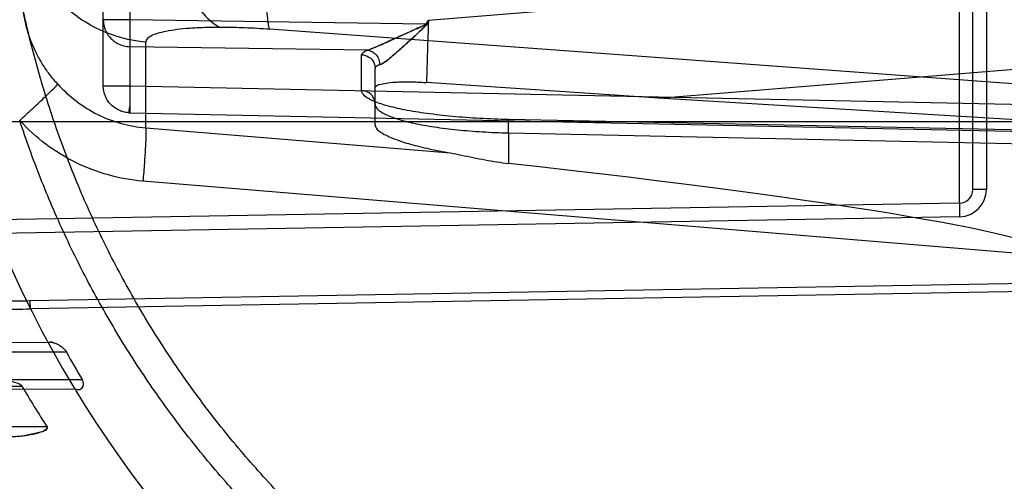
# Model space of a CAD drawing. Header units: millimetres. Extents: x 0 to 297, y 0 to 210.
# Tile 21 of 256: x 142.772 to 143.062, y 90.775 to 90.911. Entities that reach past the tile are written whole.
import ezdxf

# ---------------------------------------------------------------- set-up
doc = ezdxf.new("R2010")
doc.units = ezdxf.units.MM
doc.header["$LTSCALE"] = 16.335
doc.layers.get('0').update_dxf_attribs({"linetype": 'CONTINUOUS'})
for name, color, linetype in [('01_GLOBAL', 7, 'CONTINUOUS'), ('INTFCLR_144815', 7, 'CONTINUOUS'), ('INTFCLR_72935', 7, 'CONTINUOUS')]:
    doc.layers.add(name, color=color, linetype=linetype)

msp = doc.modelspace()

# ---------------------------------------------------------------- linework, layer by layer
at = {"color": 7, "linetype": 'Continuous'}
msp.add_circle((144.2368034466, 92.193132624), 3.04, dxfattribs=at)
at = {"color": 9, "linetype": 'Continuous'}
msp.add_arc((144.2368034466, 92.193132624), 3.001038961, 182.9674534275, 267.0325465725, dxfattribs=at)
at = {"layer": '01_GLOBAL', "color": 7, "linetype": 'Continuous'}
msp.add_circle((144.2368034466, 92.193132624), 3.08, dxfattribs=at)
at = {"layer": 'INTFCLR_144815', "color": 6, "linetype": 'Continuous'}
for radius in [0.5104906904, 0.4864760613]:
    msp.add_circle((143.076579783, 90.97690896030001), radius, dxfattribs=at)
for radius, start, end in [(0.7037433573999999, 313.9937911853, 154.5150993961), (0.6797433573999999, 312.9543589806, 154.5144414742), (0.6572577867, 108.7136429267, 257.7559644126), (0.5288304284, 45.0000000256, 314.9999999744), (0.5278840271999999, 44.999999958, 315.000000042), (0.5271191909, 44.99999997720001, 315.0000000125), (0.5111765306, 47.86578076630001, 312.1342192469), (0.5038693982, 45.72777364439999, 314.2722263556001), (0.4878728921, 45.6663486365, 314.3336513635), (0.4878399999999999, 45.741955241, 314.258044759), (0.488, 190.6326298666, 247.7397281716)]:
    msp.add_arc((143.076579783, 90.97690896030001), radius, start, end, dxfattribs=at)
at = {"layer": 'INTFCLR_144815', "color": 9, "linetype": 'Continuous'}
for centre, radius, start, end in [((143.076579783, 90.97690896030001), 0.5509009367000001, 52.2436298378, 307.7563701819), ((143.076579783, 90.97690896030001), 0.6528896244, 125.9035433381, 247.5002459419), ((143.076579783, 90.97690896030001), 0.518921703, 52.5411294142, 307.4588705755), ((143.076579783, 90.97690896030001), 0.5036973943, 45.7280221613, 314.2719778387), ((143.076579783, 90.97690896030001), 0.4956986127, 45.73034182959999, 314.2696581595), ((143.0765797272, 90.9769089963), 0.5889772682, 125.9035433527, 247.5002459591), ((143.076579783, 90.97690896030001), 0.4911103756, 128.4841463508, 246.0405071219)]:
    msp.add_arc(centre, radius, start, end, dxfattribs=at)
at = {"layer": 'INTFCLR_72935', "color": 9, "linetype": 'Continuous'}
for p, q in [((143.0486495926, 90.85684035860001), (143.0486495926, 91.0969775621)), ((143.052579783, 90.8608397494), (143.052579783, 91.09297817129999)), ((143.056579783, 91.09297817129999), (143.056579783, 90.8608397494)), ((142.8044401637, 90.8834533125), (142.8044401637, 91.0703646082)), ((142.796579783, 90.89133057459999), (142.796579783, 91.0624873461)), ((143.0765797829, 90.9256910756), (142.8923005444, 90.91068404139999)), ((142.8044401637, 90.91081763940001), (142.796579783, 90.91081763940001)), ((142.8914554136, 90.9095431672), (142.8044401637, 90.91081763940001)), ((142.8044401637, 90.9029403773), (142.8044401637, 90.91081763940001)), ((142.8923005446, 90.91068404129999), (142.8914554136, 90.9095431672)), ((143.076579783, 90.89110281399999), (142.8456073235, 90.9080588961)), ((142.8090935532, 90.8790327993), (142.8090935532, 90.90427647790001)), ((142.8743484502, 90.9019164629), (142.8044401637, 90.9029403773)), ((142.8726495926, 90.8899993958), (142.8726495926, 90.90053944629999)), ((142.876579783, 90.87990474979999), (142.876579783, 90.8966008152)), ((142.9600395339, 90.8878147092), (143.0765797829, 90.89730532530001)), ((142.8044401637, 90.89133057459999), (142.796579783, 90.89133057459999)), ((143.076579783, 90.8856694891), (142.8044401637, 90.89133057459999)), ((142.8044134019, 90.8833323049), (142.8044401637, 90.8834533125)), ((142.8044401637, 90.8834533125), (143.076579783, 90.87779222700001)), ((142.6609947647, 90.8809089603), (143.084579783, 90.8809089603)), ((142.9158950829, 90.8815362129), (142.9158816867, 90.8814759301)), ((142.9158816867, 90.877537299), (142.9158950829, 90.8815362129)), ((143.0765797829, 90.8781330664), (142.9158816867, 90.8814759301)), ((142.8090935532, 90.8790327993), (142.8987672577, 90.8716185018)), ((142.9158816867, 90.877537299), (142.9158816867, 90.8685471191)), ((142.9158816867, 90.877537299), (143.0765797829, 90.87419443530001)), ((143.0765797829, 90.8411507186), (142.8082574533, 90.8633358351)), ((143.056579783, 90.8608397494), (143.052579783, 90.8608397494)), ((143.0486495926, 90.85684035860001), (142.7011883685, 90.85077540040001)), ((143.0486495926, 90.85684035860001), (143.0487194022, 90.8528409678)), ((143.0487194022, 90.8528409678), (142.7649941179, 90.8478885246)), ((142.7750880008, 90.82811155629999), (143.076579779, 90.8333791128)), ((143.0765797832, 90.8309815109), (142.7751298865, 90.82571418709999)), ((142.7751298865, 90.82571418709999), (142.7750880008, 90.82811155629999)), ((142.7448348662, 90.81575094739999), (142.7808709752, 90.81587673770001)), ((142.7857187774, 90.8129089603), (142.7489629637, 90.8129089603)), ((142.75310546, 90.80490896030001), (142.7903948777, 90.80490896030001)), ((142.710637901, 90.8029089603), (142.7726336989, 90.8029089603)), ((142.7889141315, 90.801913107), (142.7518517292, 90.80204247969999)), ((142.7800112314, 90.7909089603), (142.7166160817, 90.7909089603))]:
    msp.add_line(p, q, dxfattribs=at)
at = {"layer": 'INTFCLR_72935', "color": 7, "linetype": 'Continuous'}
for p, q in [((142.8916244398, 90.9094180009), (142.8914554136, 90.9095431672)), ((142.8920125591, 90.9098870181), (142.8920721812, 90.9099942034))]:
    msp.add_line(p, q, dxfattribs=at)
at = {"layer": 'INTFCLR_72935', "color": 6, "linetype": 'Continuous'}
for p, q in [((142.9600395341, 90.8878147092), (142.8917401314, 90.8923750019)), ((143.076579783, 90.8807409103), (142.960039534, 90.8878147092))]:
    msp.add_line(p, q, dxfattribs=at)
at = {"layer": 'INTFCLR_72935', "color": 7, "linetype": 'Continuous'}
msp.add_lwpolyline([(142.7821454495, 90.8156726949), (142.7819961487, 90.8157158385), (142.7818481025, 90.81575405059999), (142.781701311, 90.8157872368), (142.7815548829, 90.8158154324), (142.7814097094, 90.81583838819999), (142.7812684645, 90.8158558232), (142.7811320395, 90.81586786), (142.7809995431, 90.81587477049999), (142.7808709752, 90.81587673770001)], dxfattribs=at)
at = {"layer": 'INTFCLR_72935', "color": 6, "linetype": 'Continuous'}
for centre, radius, start, end in [((143.076579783, 90.97690896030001), 0.4827613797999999, 90, 270.0000000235), ((143.076579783, 90.97690896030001), 0.4587930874, 90, 270.0000000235), ((143.0754626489, 90.9769012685), 0.3329339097, 209.50945324, 211.1041900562), ((143.0680829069, 90.9762815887), 0.3425613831, 210.4048482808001, 212.7610707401)]:
    msp.add_arc(centre, radius, start, end, dxfattribs=at)
at = {"layer": 'INTFCLR_72935', "color": 9, "linetype": 'Continuous'}
for centre, radius, start, end in [((142.5678043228, 91.08317924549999), 0.3674947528, 331.7820738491, 332.0058501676), ((148.1878459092, 90.73943201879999), 5.2983136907, 178.1477639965, 178.3458501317), ((143.048579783, 90.8608397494), 0.004, 271.0000000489, 360), ((143.048579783, 90.8608397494), 0.008, 271.0000010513, 359.9999984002), ((143.076579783, 90.97690896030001), 0.3372409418, 202.4933176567, 269.9999999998)]:
    msp.add_arc(centre, radius, start, end, dxfattribs=at)
at = {"layer": 'INTFCLR_72935', "color": 6, "linetype": 'Continuous'}
msp.add_ellipse((142.7709091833, 90.8663776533), major_axis=(0.3056677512, -0.0252960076), ratio=0.05216603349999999, start_param=0.0043170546, end_param=1.0809708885, dxfattribs=at)
for points, knots in [([(143.076579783, 90.6788378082), (143.0706361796, 90.6785939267), (143.0587312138, 90.67846285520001), (143.0408986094, 90.6793334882), (143.0231177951, 90.6812750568), (143.005397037, 90.68429488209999), (142.9878404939, 90.6883930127), (142.9708282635, 90.6934674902), (142.954190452, 90.6995181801), (142.9379335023, 90.7065396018), (142.9218630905, 90.71466341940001), (142.9063150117, 90.7237411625), (142.8913522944, 90.73373415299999), (142.8770245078, 90.7446057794), (142.8633842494, 90.75631563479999), (142.8504757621, 90.7688238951), (142.8383489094, 90.7820799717), (142.8270447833, 90.7960384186), (142.8166104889, 90.8106371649), (142.8070760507, 90.8258289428), (142.7984715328, 90.8415649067), (142.7908296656, 90.8577847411), (142.7841805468, 90.87441960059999), (142.7785433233, 90.8914150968), (142.7739343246, 90.90871884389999), (142.7703697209, 90.92627141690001), (142.7678635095, 90.94400607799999), (142.7664253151, 90.96185115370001), (142.7660590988, 90.9797319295), (142.7667629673, 90.9975852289), (142.768531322, 91.01535223), (142.7713575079, 91.0329799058), (142.7752315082, 91.0504072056), (142.7801399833, 91.0675728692), (142.7860640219, 91.0844106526), (142.7929796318, 91.10085445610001), (142.8008581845, 91.1168430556), (142.809672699, 91.13232707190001), (142.8193875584, 91.14724626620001), (142.8299665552, 91.1615489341), (142.84136955, 91.1751863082), (142.8535663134, 91.18812312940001), (142.8665039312, 91.2003024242), (142.8801433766, 91.21169022), (142.8944288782, 91.2222412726), (142.9093126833, 91.2319198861), (142.9247350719, 91.2406901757), (142.9406255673, 91.2485161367), (142.9566024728, 91.2552379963), (142.9721610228, 91.2607549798), (142.9866090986, 91.2650249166), (142.9996894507, 91.26821723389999), (143.0113403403, 91.27054543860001), (143.0224063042, 91.2723291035), (143.0338445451, 91.27374486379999), (143.0465618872, 91.2748000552), (143.060970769, 91.2753422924), (143.0711500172, 91.2752029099), (143.076579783, 91.2749801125)], [0, 0, 0, 0, 0.0185657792, 0.0371317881, 0.0556907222, 0.0743562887, 0.09320238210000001, 0.1119235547, 0.1297297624, 0.1484268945, 0.1671582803, 0.1858963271, 0.2045840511, 0.2232805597, 0.2419956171, 0.2606571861, 0.279345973, 0.2980347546, 0.3166822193, 0.3353169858, 0.3539795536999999, 0.37262367, 0.3912431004, 0.4098577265, 0.4284753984, 0.447098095, 0.4657246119, 0.4843422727, 0.5029402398, 0.5215093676, 0.5400730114, 0.5586323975, 0.5771953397, 0.5957586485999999, 0.6143210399, 0.632871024, 0.6514010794, 0.6699183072, 0.6884459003, 0.706933, 0.7254083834, 0.7438943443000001, 0.7623915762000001, 0.7808313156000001, 0.7993174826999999, 0.8177867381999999, 0.836209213, 0.8546573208, 0.8730372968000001, 0.8902751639, 0.9061519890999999, 0.920037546, 0.9322836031, 0.9432240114, 0.9550134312, 0.9682465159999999, 0.9830392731, 1, 1, 1, 1]), ([(142.8765797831, 90.89077082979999), (142.8765797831, 90.8914586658), (142.8784971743, 90.89199208), (142.8805272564, 90.8923517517), (142.8827612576, 90.8925231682), (142.8847559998, 90.89258782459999), (142.8864279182, 90.8925971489), (142.8881652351, 90.8925646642), (142.8899446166, 90.8924921), (142.8911400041, 90.8924181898), (142.8917401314, 90.8923750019)], [0, 0, 0, 0, 0.13267354, 0.2689885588, 0.4471517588, 0.5486371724, 0.656572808, 0.7689949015, 0.8839448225, 1, 1, 1, 1]), ([(143.076579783, 90.6701525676), (143.0735691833, 90.67002430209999), (143.0675438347, 90.66985651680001), (143.0585026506, 90.6698713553), (143.0494657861, 90.6701526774), (143.0404411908, 90.6707002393), (143.0314366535, 90.6715135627), (143.0224599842, 90.67259194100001), (143.0135189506, 90.6739344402), (143.0046212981, 90.6755398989), (142.9957747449, 90.6774069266), (142.9869869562, 90.6795339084), (142.9782655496, 90.68191900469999), (142.9696180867, 90.68456015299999), (142.9610520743, 90.6874550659), (142.9525749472, 90.6906012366), (142.9441940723, 90.6939959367), (142.9359167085, 90.6976362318), (142.9277499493, 90.7015190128), (142.9197009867, 90.7056408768), (142.9117766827, 90.7099983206), (142.9039840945, 90.71458747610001), (142.8963297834, 90.719404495), (142.8888206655, 90.724445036), (142.8814630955, 90.72970483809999), (142.8742636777, 90.7351791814), (142.8672284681, 90.7408634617), (142.8603637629, 90.7467525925), (142.8536753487, 90.7528416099), (142.8471691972, 90.75912507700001), (142.8408508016, 90.76559768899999), (142.8347257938, 90.7722536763), (142.8287993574, 90.7790874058), (142.8230767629, 90.78609279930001), (142.8175628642, 90.7932639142), (142.8122625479, 90.80059439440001), (142.807180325, 90.80807800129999), (142.8023206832, 90.8157081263), (142.7976877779, 90.8234782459), (142.793285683, 90.8313815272), (142.7891181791, 90.8394111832), (142.7851889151, 90.8475601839), (142.7815012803, 90.85582149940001), (142.7780584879, 90.86418793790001), (142.7748635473, 90.87265216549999), (142.7729006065, 90.87835547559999), (142.7719613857, 90.8812208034)], [0, 0, 0, 0, 0.0227205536, 0.0454410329, 0.06816134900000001, 0.09088163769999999, 0.1136018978, 0.1363221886, 0.1590426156, 0.1817632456, 0.2044840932, 0.2272051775, 0.2499266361, 0.2726484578, 0.2953706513, 0.3180932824, 0.3408163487, 0.3635397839, 0.3862638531, 0.4089891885, 0.4317141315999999, 0.4544408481, 0.4771673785, 0.4998953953, 0.5226228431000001, 0.5453516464, 0.5680799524, 0.5908095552, 0.6135387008, 0.6362690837, 0.6589990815, 0.6817302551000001, 0.7044610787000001, 0.7271930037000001, 0.7499246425, 0.7726572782, 0.7953897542, 0.8181230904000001, 0.8408563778, 0.8635903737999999, 0.8863244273, 0.90905904, 0.9317938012, 0.9545290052, 0.9772643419, 1, 1, 1, 1]), ([(142.8765797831, 90.87990474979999), (142.8765797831, 90.8793987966), (142.8774212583, 90.87817350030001), (142.879030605, 90.8772192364), (142.8808617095, 90.87632385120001), (142.8826687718, 90.8756056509), (142.8847625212, 90.87488657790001), (142.8871262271, 90.8741810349), (142.889737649, 90.87349319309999), (142.8925740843, 90.872829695), (142.8956069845, 90.8721970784), (142.8976959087, 90.8718076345), (142.8987672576, 90.8716185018)], [0, 0, 0, 0, 0.0624450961, 0.164547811, 0.233129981, 0.3132634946, 0.4045167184, 0.5062435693, 0.6176526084, 0.7377624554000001, 0.8657287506, 1, 1, 1, 1]), ([(142.8987672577, 90.8716185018), (142.8998381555, 90.87142944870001), (142.9020613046, 90.87099335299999), (142.9054609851, 90.8702818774), (142.9089608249, 90.8695817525), (142.9124424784, 90.8689804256), (142.9147472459, 90.8686728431), (142.9158816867, 90.8685471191)], [0, 0, 0, 0, 0.1875630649, 0.3907008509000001, 0.5990922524, 0.8031353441, 1, 1, 1, 1]), ([(142.7889141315, 90.801913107), (142.7893851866, 90.8019114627), (142.7909547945, 90.8021253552), (142.7908474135, 90.8041589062), (142.7903948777, 90.80490896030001)], [0, 0, 0, 0, 0.3496948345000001, 1, 1, 1, 1])]:
    msp.add_open_spline(points, degree=3, knots=knots, dxfattribs=at)
at = {"layer": 'INTFCLR_72935', "color": 9, "linetype": 'Continuous'}
for points, knots in [([(142.8456073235, 90.9080588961), (142.8453873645, 90.9086021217), (142.8450851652, 90.9101370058), (142.8447784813, 90.9130109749), (142.844591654, 90.9170173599), (142.8445309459, 90.92203250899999), (142.8446121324, 90.92785289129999), (142.8448274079, 90.93419120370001), (142.8451600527, 90.9407338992), (142.8454487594, 90.94512484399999), (142.8456073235, 90.9473013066)], [0, 0, 0, 0, 0.0446836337, 0.1180928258, 0.2207785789, 0.350104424, 0.5005438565, 0.6645107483, 0.8336200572, 1, 1, 1, 1]), ([(142.8090935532, 90.90427647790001), (142.8043723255, 90.9046832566), (142.7971674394, 90.90661468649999), (142.7886733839, 90.91163582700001), (142.7829104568, 90.9167294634), (142.7782553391, 90.9228265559), (142.7739163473, 90.93158520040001), (142.772579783, 90.93884498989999), (142.772579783, 90.9435188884)], [0, 0, 0, 0, 0.2423205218, 0.3713274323, 0.5023855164, 0.6330587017, 0.7609941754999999, 1, 1, 1, 1]), ([(142.7831677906, 90.8918999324), (142.7823196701, 90.89283625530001), (142.7807136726, 90.8947761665), (142.7785769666, 90.89788455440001), (142.7770480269, 90.900627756), (142.7759823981, 90.9029095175), (142.775024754, 90.9052450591), (142.7740399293, 90.90824213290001), (142.7731975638, 90.9119362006), (142.7727765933, 90.91507808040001), (142.7726078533, 90.9176182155), (142.772579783, 90.9188959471), (142.772579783, 90.9195335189)], [0, 0, 0, 0, 0.1251649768, 0.2491232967, 0.3732270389, 0.4357970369, 0.498546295, 0.6232342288, 0.7478440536, 0.8734290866, 0.9368324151, 1, 1, 1, 1]), ([(142.8245651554, 90.9146304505), (142.8248653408, 90.91418344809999), (142.8265886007, 90.9117766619), (142.8288673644, 90.90959846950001), (142.8310957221, 90.90862063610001)], [0, 0, 0, 0, 0.1811781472, 1, 1, 1, 1]), ([(142.796579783, 90.91081763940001), (142.796579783, 90.9100196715), (142.7968322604, 90.9083982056), (142.7978831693, 90.9063139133), (142.7992921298, 90.9048113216), (142.8008304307, 90.9037881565), (142.802521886, 90.9031269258), (142.8037883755, 90.90295158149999), (142.8044401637, 90.9029403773)], [0, 0, 0, 0, 0.1947113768, 0.3930237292, 0.5605489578, 0.6915924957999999, 0.8409342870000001, 1, 1, 1, 1]), ([(142.8310957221, 90.90862063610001), (142.8295144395, 90.9086206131), (142.8264936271, 90.9085764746), (142.8222076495, 90.9083640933), (142.8184251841, 90.9080069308), (142.8152367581, 90.9075333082), (142.8126373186, 90.9069007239), (142.8105366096, 90.906169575), (142.8090942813, 90.90505738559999), (142.8090935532, 90.90427647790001)], [0, 0, 0, 0, 0.2052123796, 0.3919471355, 0.5569433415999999, 0.6975085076, 0.8116792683, 0.8986569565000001, 1, 1, 1, 1]), ([(142.8456073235, 90.9080588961), (142.8431260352, 90.9082410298), (142.8396018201, 90.9084420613), (142.8347623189, 90.90859211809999), (142.8324084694, 90.90862065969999), (142.8310957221, 90.90862063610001)], [0, 0, 0, 0, 0.5138590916, 0.7288677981, 1, 1, 1, 1]), ([(142.8726495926, 90.90053944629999), (142.8726496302, 90.90066540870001), (142.8729309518, 90.9014102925), (142.873760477, 90.9016937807), (142.8743484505, 90.90191646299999)], [0, 0, 0, 0, 0.1669058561, 1, 1, 1, 1]), ([(142.8726495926, 90.90053944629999), (142.873401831, 90.9005265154), (142.8747157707, 90.9001204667), (142.8761837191, 90.898654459), (142.876579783, 90.89734365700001), (142.876579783, 90.8966008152)], [0, 0, 0, 0, 0.3704569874, 0.6342246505, 1, 1, 1, 1]), ([(142.8743484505, 90.90191646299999), (142.8748195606, 90.9018724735), (142.8758109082, 90.901565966), (142.8770337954, 90.900543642), (142.877806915, 90.89911987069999), (142.8779576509, 90.89805554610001), (142.8779388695, 90.8975530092)], [0, 0, 0, 0, 0.2299986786, 0.4894720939, 0.7555505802, 1, 1, 1, 1]), ([(142.8779388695, 90.8975530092), (142.8777386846, 90.89748996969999), (142.8772473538, 90.8973145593), (142.8765797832, 90.8969549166), (142.876579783, 90.8966008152)], [0, 0, 0, 0, 0.3721356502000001, 1, 1, 1, 1]), ([(142.7719613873, 90.88122080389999), (142.7732865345, 90.8824319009), (142.7758238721, 90.8847768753), (142.7792235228, 90.8879340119), (142.7816072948, 90.89029863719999), (142.7828557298, 90.89147635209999), (142.7831677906, 90.8918999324)], [0, 0, 0, 0, 0.3478296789, 0.6696411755, 0.89806188, 1, 1, 1, 1]), ([(142.7831677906, 90.8918999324), (142.7848302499, 90.89006048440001), (142.7884983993, 90.88668961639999), (142.7948297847, 90.8827609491), (142.8017667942, 90.88009961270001), (142.8066438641, 90.8792319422), (142.8090935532, 90.8790327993)], [0, 0, 0, 0, 0.2512932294, 0.5014782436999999, 0.7508972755, 1, 1, 1, 1]), ([(142.8044401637, 90.8834533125), (142.8038896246, 90.8834627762), (142.8028487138, 90.88358726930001), (142.8011725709, 90.88412703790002), (142.7995818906, 90.8850705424), (142.7981370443, 90.8865233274), (142.7969329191, 90.88856149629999), (142.796579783, 90.89030392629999), (142.796579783, 90.89133057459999)], [0, 0, 0, 0, 0.1344156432, 0.2537422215, 0.427909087, 0.5800973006, 0.7493780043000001, 1, 1, 1, 1]), ([(142.8044401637, 90.89133057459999), (142.8044241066, 90.89055844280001), (142.8044229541, 90.8891983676), (142.8043078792, 90.8871400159), (142.8046062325, 90.8855740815), (142.8037120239, 90.8833468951), (142.8044134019, 90.8833323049)], [0, 0, 0, 0, 0.2896318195, 0.5197066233, 0.7369083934, 1, 1, 1, 1]), ([(142.9158816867, 90.8814759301), (142.913055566, 90.88153472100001), (142.9075151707, 90.8817431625), (142.8994840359, 90.88232911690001), (142.8920947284, 90.8831582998), (142.8856216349, 90.88420815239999), (142.8802999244, 90.8853970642), (142.8763047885, 90.88676455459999), (142.8736895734, 90.8880428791), (142.8726497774, 90.8894250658), (142.8726495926, 90.8899993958)], [0, 0, 0, 0, 0.1880497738, 0.3687531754, 0.5355764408, 0.6825782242, 0.8047208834, 0.8982838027, 0.9617924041, 1, 1, 1, 1]), ([(142.876579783, 90.88606076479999), (142.876579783, 90.8865481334), (142.8763808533, 90.88757426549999), (142.8752541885, 90.8893079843), (142.8736567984, 90.88998208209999), (142.8726495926, 90.8899993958)], [0, 0, 0, 0, 0.2408622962, 0.5021555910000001, 1, 1, 1, 1]), ([(142.876579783, 90.88606076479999), (142.876579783, 90.88549803), (142.8774787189, 90.88414484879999), (142.8798861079, 90.8828258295), (142.8835211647, 90.88146534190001), (142.8883661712, 90.88026954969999), (142.8942525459, 90.879220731), (142.9009720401, 90.87839058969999), (142.9082741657, 90.8778046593), (142.9133122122, 90.8775960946), (142.9158816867, 90.877537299)], [0, 0, 0, 0, 0.0408830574, 0.1056873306, 0.1996446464, 0.3215762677, 0.4679260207, 0.6337729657, 0.8132770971, 1, 1, 1, 1]), ([(142.8082574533, 90.8633358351), (142.8048281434, 90.8636194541), (142.7980039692, 90.86483469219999), (142.7882955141, 90.86853706), (142.7794324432, 90.87398894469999), (142.7742918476, 90.8786683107), (142.7719613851, 90.881220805)], [0, 0, 0, 0, 0.24956365, 0.4992502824, 0.7493251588, 1, 1, 1, 1]), ([(142.6749126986, 90.8781919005), (142.6752826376, 90.876768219), (142.6758728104, 90.87464470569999), (142.6767313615, 90.87184084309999), (142.6780605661, 90.8677607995), (142.6802685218, 90.86188231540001), (142.6829340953, 90.8562629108), (142.684900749, 90.85273509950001), (142.6862319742, 90.8504927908), (142.6886364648, 90.84681272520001), (142.6924442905, 90.842023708), (142.6964072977, 90.83831437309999), (142.6992206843, 90.83616431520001), (142.7011369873, 90.834817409), (142.7046171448, 90.83266557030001), (142.7099894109, 90.8301542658), (142.7157247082, 90.82837544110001), (142.7205319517, 90.8273093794), (142.7255781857, 90.8264398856), (142.732128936, 90.8257287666), (142.7388391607, 90.82538506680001), (142.7436639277, 90.82527403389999), (142.7464965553, 90.8252408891), (142.7508315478, 90.8252181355), (142.7573975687, 90.82527854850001), (142.7662248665, 90.8254662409), (142.7721485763, 90.8256259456), (142.7751298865, 90.82571418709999)], [0, 0, 0, 0, 0.0346303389, 0.0518748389, 0.0690326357, 0.1356519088, 0.1995632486, 0.2152130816, 0.2307309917, 0.260947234, 0.3186571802, 0.3743253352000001, 0.3881736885, 0.4020055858, 0.4294548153, 0.4844094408, 0.5410776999, 0.5704578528, 0.6002987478, 0.6615883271, 0.7254439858, 0.758432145, 0.7752027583, 0.7921356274, 0.8604902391, 0.9297812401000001, 1, 1, 1, 1]), ([(142.677095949, 90.8788301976), (142.6774632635, 90.87747341), (142.6780491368, 90.87544998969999), (142.6788999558, 90.87277903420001), (142.6802169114, 90.86888858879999), (142.682402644, 90.8632809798), (142.6850303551, 90.8579265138), (142.6869649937, 90.8545642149), (142.6882759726, 90.85242363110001), (142.6906448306, 90.84890605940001), (142.6943897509, 90.8443262), (142.6982693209, 90.8407805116), (142.7010207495, 90.8387204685), (142.7028971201, 90.8374261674), (142.7063048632, 90.83535517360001), (142.7115552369, 90.83292955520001), (142.7171527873, 90.83119592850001), (142.7218436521, 90.8301430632), (142.7267663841, 90.8292759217), (142.7331539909, 90.8285434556), (142.7396975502, 90.8281577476), (142.7444021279, 90.8280075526), (142.747163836, 90.8279494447), (142.7513901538, 90.82788729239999), (142.7577924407, 90.8278810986), (142.766401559, 90.8279697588), (142.7721795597, 90.82806078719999), (142.7750880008, 90.82811155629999)], [0, 0, 0, 0, 0.0341090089, 0.0511034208, 0.0680193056, 0.1337743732, 0.1969988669, 0.2125086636, 0.2278973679, 0.2579014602, 0.3153683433, 0.3710157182, 0.3848909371, 0.3987621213, 0.4263153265, 0.4815667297, 0.5385927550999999, 0.5681665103, 0.5981936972, 0.6598473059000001, 0.7240507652, 0.7572078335, 0.7740636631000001, 0.7910806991, 0.8597742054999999, 0.9294129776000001, 1, 1, 1, 1]), ([(142.8090935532, 90.8790327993), (142.8091617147, 90.87843156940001), (142.8091001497, 90.876602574), (142.8089716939, 90.8731346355), (142.8086617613, 90.8685051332), (142.8084027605, 90.86509542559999), (142.8082574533, 90.8633358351)], [0, 0, 0, 0, 0.1154343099, 0.3475028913, 0.6631716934, 1, 1, 1, 1])]:
    msp.add_open_spline(points, degree=3, knots=knots, dxfattribs=at)
at = {"layer": 'INTFCLR_72935', "color": 7, "linetype": 'Continuous'}
for points, knots in [([(142.8914554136, 90.9095431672), (142.8910733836, 90.9092071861), (142.8898856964, 90.90874789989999), (142.8881289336, 90.90789895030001), (142.8859887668, 90.90695664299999), (142.8837403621, 90.9059326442), (142.8817065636, 90.90500839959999), (142.8799624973, 90.9042112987), (142.8785738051, 90.90358079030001), (142.8767031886, 90.9027552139), (142.875325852, 90.9021692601), (142.8743484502, 90.9019164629)], [0, 0, 0, 0, 0.0814401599, 0.1985824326, 0.314836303, 0.4549483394, 0.5943300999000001, 0.6723678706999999, 0.7619426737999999, 0.8383911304, 1, 1, 1, 1]), ([(142.8743484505, 90.90191646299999), (142.8748385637, 90.9020432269), (142.8759316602, 90.90242553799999), (142.8776793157, 90.9031800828), (142.8796960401, 90.9040870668), (142.8818884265, 90.90509300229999), (142.8842050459, 90.906145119), (142.8866052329, 90.90722985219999), (142.8886489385, 90.9081453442), (142.8900859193, 90.9088013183), (142.8909227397, 90.9092034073), (142.8914890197, 90.9095219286), (142.8919069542, 90.90972663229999), (142.8920125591, 90.9098870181)], [0, 0, 0, 0, 0.0782730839, 0.1785713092, 0.294361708, 0.4201483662, 0.5515386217, 0.6877373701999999, 0.8274686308, 0.8975493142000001, 0.9323910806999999, 0.9703088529, 1, 1, 1, 1]), ([(142.8920721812, 90.9099942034), (142.8919334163, 90.9095282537), (142.8909900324, 90.9086974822), (142.8889705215, 90.9066226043), (142.8864779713, 90.904406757), (142.8839678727, 90.90212787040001), (142.8822181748, 90.9005781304), (142.8802863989, 90.8990028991), (142.8789081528, 90.89785824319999), (142.8779388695, 90.8975530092)], [0, 0, 0, 0, 0.0771779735, 0.186776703, 0.4687013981, 0.6011239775, 0.726157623, 0.8386814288, 1, 1, 1, 1]), ([(142.8916243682, 90.9094179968), (142.891378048, 90.9090016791), (142.8906489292, 90.90830514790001), (142.8894780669, 90.9071741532), (142.8882416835, 90.9060299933), (142.8869159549, 90.90480653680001), (142.8855126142, 90.90352225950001), (142.8838296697, 90.90200810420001), (142.8822601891, 90.9006096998), (142.88031928, 90.89903698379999), (142.8790642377, 90.8978521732), (142.8779389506, 90.8975530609)], [0, 0, 0, 0, 0.0798938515, 0.1636002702, 0.2701629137, 0.3576766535, 0.4616748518, 0.5842518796, 0.7318912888, 0.8076912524, 1, 1, 1, 1]), ([(142.780870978, 90.8158767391), (142.7813624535, 90.81588014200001), (142.782415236, 90.815656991), (142.7841620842, 90.8147643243), (142.7852809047, 90.8137048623), (142.78571878, 90.8129089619)], [0, 0, 0, 0, 0.2508875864, 0.5362920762, 1, 1, 1, 1]), ([(142.7726336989, 90.8029089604), (142.7723491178, 90.80336518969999), (142.7711792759, 90.8038054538), (142.7695900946, 90.8043023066), (142.7679540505, 90.80466594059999), (142.7663413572, 90.8049716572), (142.7646220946, 90.8052434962), (142.7625676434, 90.8055072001), (142.7606095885, 90.8056829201), (142.7588163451, 90.80577956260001), (142.7578358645, 90.8057933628), (142.7573238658, 90.8057945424)], [0, 0, 0, 0, 0.1024136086, 0.2149705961, 0.3267335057, 0.4187757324, 0.5281927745, 0.6580118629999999, 0.8132854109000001, 0.9024830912, 1, 1, 1, 1]), ([(142.7675275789, 90.78798776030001), (142.7682889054, 90.7879869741), (142.769689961, 90.7880221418), (142.7716206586, 90.78817008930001), (142.7732452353, 90.7883601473), (142.774758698, 90.78858830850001), (142.7763640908, 90.7889033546), (142.7779761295, 90.78929526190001), (142.7804737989, 90.790164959), (142.7800112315, 90.7909089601)], [0, 0, 0, 0, 0.1738889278, 0.3198051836, 0.4425203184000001, 0.5462798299, 0.6729838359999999, 0.79990244, 1, 1, 1, 1]), ([(142.7800112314, 90.7909089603), (142.780254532, 90.79052412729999), (142.7790388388, 90.78957338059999), (142.7777094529, 90.7892703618), (142.7759610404, 90.7887988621), (142.7747759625, 90.7885979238), (142.7741654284, 90.78850215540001)], [0, 0, 0, 0, 0.2073899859, 0.4456365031, 0.7184956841, 1, 1, 1, 1])]:
    msp.add_open_spline(points, degree=3, knots=knots, dxfattribs=at)

doc.saveas('drawing.dxf')
